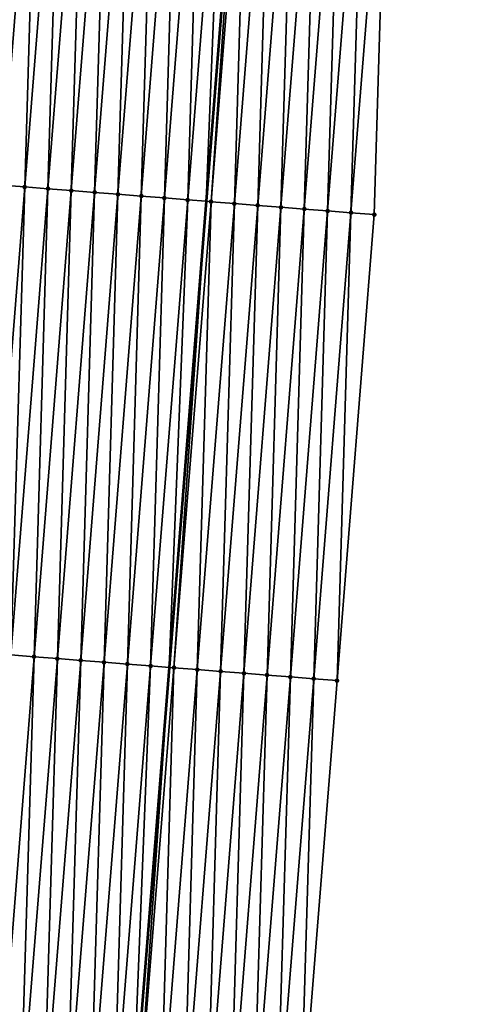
# Model space of a CAD drawing. Header units: feet. Extents: x 2017424 to 2024169, y 808042 to 818730.
# Tile 93 of 256: x 2023657 to 2023676, y 810985 to 811027. Entities that reach past the tile are written whole.
import ezdxf

# ---------------------------------------------------------------- set-up
doc = ezdxf.new("R2010")
doc.units = ezdxf.units.FT
doc.header["$MEASUREMENT"] = 0
for name, color, linetype, lineweight in [('EP_Travel Lane', 172, 'Continuous', 53), ('NB-Road Shots', 141, 'Continuous', 100), ('NB-Road X-Section', 40, 'Continuous', 13)]:
    doc.layers.add(name, color=color, linetype=linetype, lineweight=lineweight)
doc.layers.add('I-77-MM15-17_NB-Surface-BORDER', color=7, linetype='Continuous')
doc.layers.add('I-77-MM15-17_NB-Surface-TIN', color=7, linetype='Continuous')

msp = doc.modelspace()

# ---------------------------------------------------------------- linework, layer by layer
at = {"layer": 'EP_Travel Lane'}
msp.add_polyline3d([(2023669.813001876, 811079.0815994, 312.9386392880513), (2023668.227726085, 811059.155962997, 312.2630088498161), (2023666.642425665, 811039.2300170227, 311.5962407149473), (2023665.057220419, 811019.3052673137, 310.8951805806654), (2023663.472095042, 810999.3815214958, 310.1653296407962), (2023661.88693282, 810979.4573125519, 309.448759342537), (2023660.30184656, 810959.5340583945, 308.7048125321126), (2023658.718660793, 810939.6176349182, 307.9632994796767), (2023657.135323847, 810919.6928421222, 307.2591694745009), (2023655.551953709, 810899.7676316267, 306.566752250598), (2023653.968645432, 810879.8431995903, 305.8525057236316), (2023652.385405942, 810859.9196331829, 305.1139950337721), (2023650.802097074, 810839.9951937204, 304.3999566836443), (2023649.218837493, 810820.0713744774, 303.6685340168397), (2023647.635536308, 810800.147031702, 302.9517941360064), (2023646.052157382, 810780.2217106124, 302.2624712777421), (2023644.468776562, 810760.2963656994, 301.5738164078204), (2023642.827719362, 810740.3338575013, 300.8878444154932), (2023641.169529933, 810720.4142215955, 300.2093608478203), (2023639.511321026, 810700.4943517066, 299.5376250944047), (2023637.853151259, 810680.5749519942, 298.8523299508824), (2023636.194975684, 810660.6554825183, 298.1690445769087), (2023634.536789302, 810640.7358832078, 297.4895052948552)], dxfattribs=at)
at = {"layer": 'I-77-MM15-17_NB-Surface-BORDER', "color": 3, "linetype": 'Continuous', "lineweight": -3}
msp.add_polyline3d([(2023676.020053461, 811078.5914667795, 312.8012137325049), (2023674.431214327, 811058.666424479, 312.1167525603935), (2023672.842362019, 811038.7412169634, 311.4370100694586), (2023672.250479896, 811018.7382064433, 310.7089490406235), (2023670.661716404, 810998.8141127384, 309.9972779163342), (2023669.07291175, 810978.8895028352, 309.3004095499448), (2023667.484151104, 810958.9654448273, 308.5877187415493), (2023665.900176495, 810939.0505454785, 307.8645879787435), (2023663.320089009, 810919.2045290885, 307.1722682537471), (2023661.736897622, 810899.2797827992, 306.4665242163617), (2023660.153716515, 810879.3551658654, 305.7571462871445), (2023658.5705449, 810859.4306684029, 305.0444228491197), (2023656.987395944, 810839.5064560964, 304.3237015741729), (2023656.401191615, 810819.5041246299, 303.572434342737), (2023654.818041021, 810799.5798917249, 302.8523022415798), (2023653.234860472, 810779.6552818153, 302.142727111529), (2023651.651626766, 810759.7300029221, 301.4519064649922), (2023650.038233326, 810739.751978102, 300.7713780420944), (2023648.419253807, 810719.8291083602, 300.0942570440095), (2023646.800261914, 810699.9060863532, 299.4215244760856), (2023644.184538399, 810680.0638487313, 298.7548863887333), (2023642.565586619, 810660.1413203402, 298.0679183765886), (2023640.946620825, 810640.2186194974, 297.3859252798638)], dxfattribs=at)
at = {"layer": 'I-77-MM15-17_NB-Surface-TIN', "color": 128, "linetype": 'Continuous', "lineweight": -3}
for points in [[(2023656.300034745, 811019.9965710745, 311.0946870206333), (2023657.888807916, 811039.9207861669, 311.8028752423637), (2023656.891912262, 811039.9995238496, 311.8244061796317)], [(2023656.300034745, 811019.9965710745, 311.0946870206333), (2023657.296914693, 811019.91763643, 311.078804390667), (2023657.888807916, 811039.9207861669, 311.8028752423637)], [(2023657.296914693, 811019.91763643, 311.078804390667), (2023658.885687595, 811039.8418481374, 311.787089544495), (2023657.888807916, 811039.9207861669, 311.8028752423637)], [(2023657.296914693, 811019.91763643, 311.078804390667), (2023658.293799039, 811019.8387569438, 311.0613400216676), (2023658.885687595, 811039.8418481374, 311.787089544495)], [(2023658.293799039, 811019.8387569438, 311.0613400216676), (2023659.882582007, 811039.7630948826, 311.7660051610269), (2023658.885687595, 811039.8418481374, 311.787089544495)], [(2023658.293799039, 811019.8387569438, 311.0613400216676), (2023659.290691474, 811019.7599788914, 311.0409668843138), (2023659.882582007, 811039.7630948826, 311.7660051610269)], [(2023659.290691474, 811019.7599788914, 311.0409668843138), (2023660.879475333, 811039.6843280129, 311.7453112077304), (2023659.882582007, 811039.7630948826, 311.7660051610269)], [(2023659.290691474, 811019.7599788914, 311.0409668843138), (2023660.287595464, 811019.6813457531, 311.0164381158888), (2023660.879475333, 811039.6843280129, 311.7453112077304)], [(2023660.287595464, 811019.6813457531, 311.0164381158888), (2023661.876377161, 811039.6056677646, 311.7215597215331), (2023660.879475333, 811039.6843280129, 311.7453112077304)], [(2023660.287595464, 811019.6813457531, 311.0164381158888), (2023661.284503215, 811019.6027597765, 310.9905569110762), (2023661.876377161, 811039.6056677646, 311.7215597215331)], [(2023661.284503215, 811019.6027597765, 310.9905569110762), (2023662.873283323, 811039.5270618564, 311.6962499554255), (2023661.876377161, 811039.6056677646, 311.7215597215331)], [(2023661.284503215, 811019.6027597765, 310.9905569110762), (2023662.281410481, 811019.5241677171, 310.9648501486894), (2023662.873283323, 811039.5270618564, 311.6962499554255)], [(2023662.281410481, 811019.5241677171, 310.9648501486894), (2023663.870188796, 811039.4484473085, 311.6711879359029), (2023662.873283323, 811039.5270618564, 311.6962499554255)], [(2023662.281410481, 811019.5241677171, 310.9648501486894), (2023663.278311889, 811019.4455021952, 310.9412500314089), (2023663.870188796, 811039.4484473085, 311.6711879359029)], [(2023663.278311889, 811019.4455021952, 310.9412500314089), (2023664.867100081, 811039.3699056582, 311.6440354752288), (2023663.870188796, 811039.4484473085, 311.6711879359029)], [(2023663.278311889, 811019.4455021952, 310.9412500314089), (2023664.275214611, 811019.3668531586, 310.917177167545), (2023664.867100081, 811039.3699056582, 311.6440354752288)], [(2023664.275214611, 811019.3668531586, 310.917177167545), (2023665.864008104, 811039.2913230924, 311.6180563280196), (2023664.867100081, 811039.3699056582, 311.6440354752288)], [(2023664.275214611, 811019.3668531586, 310.917177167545), (2023665.057220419, 811019.3052673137, 310.8951805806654), (2023665.864008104, 811039.2913230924, 311.6180563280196)], [(2023665.864008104, 811039.2913230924, 311.6180563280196), (2023665.057220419, 811019.3052673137, 310.8951805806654), (2023666.642425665, 811039.2300170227, 311.5962407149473)], [(2023665.27212837, 811019.2883425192, 310.8891355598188), (2023666.642425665, 811039.2300170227, 311.5962407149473), (2023665.057220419, 811019.3052673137, 310.8951805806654)], [(2023665.27212837, 811019.2883425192, 310.8891355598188), (2023666.860921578, 811039.2128088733, 311.5901172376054), (2023666.642425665, 811039.2300170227, 311.5962407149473)], [(2023665.27212837, 811019.2883425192, 310.8891355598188), (2023666.269042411, 811019.2098354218, 310.8609923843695), (2023666.860921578, 811039.2128088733, 311.5901172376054)], [(2023666.269042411, 811019.2098354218, 310.8609923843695), (2023667.857832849, 811039.1342670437, 311.5629699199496), (2023666.860921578, 811039.2128088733, 311.5901172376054)], [(2023666.269042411, 811019.2098354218, 310.8609923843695), (2023667.265952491, 811019.1312786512, 310.8342736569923), (2023667.857832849, 811039.1342670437, 311.5629699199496)], [(2023667.265952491, 811019.1312786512, 310.8342736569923), (2023668.854744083, 811039.0557247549, 311.5358357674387), (2023667.857832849, 811039.1342670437, 311.5629699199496)], [(2023667.265952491, 811019.1312786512, 310.8342736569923), (2023668.262860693, 811019.052698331, 310.8082302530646), (2023668.854744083, 811039.0557247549, 311.5358357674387)], [(2023668.262860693, 811019.052698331, 310.8082302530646), (2023669.851654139, 811038.9771676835, 311.5091255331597), (2023668.854744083, 811039.0557247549, 311.5358357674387)], [(2023668.262860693, 811019.052698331, 310.8082302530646), (2023669.259767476, 811018.9741002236, 310.7826969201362), (2023669.851654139, 811038.9771676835, 311.5091255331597)], [(2023669.259767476, 811018.9741002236, 310.7826969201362), (2023670.848561, 811038.8985705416, 311.4835643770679), (2023669.851654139, 811038.9771676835, 311.5091255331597)], [(2023669.259767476, 811018.9741002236, 310.7826969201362), (2023670.256671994, 811018.8954737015, 310.7579784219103), (2023670.848561, 811038.8985705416, 311.4835643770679)], [(2023670.256671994, 811018.8954737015, 310.7579784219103), (2023671.845463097, 811038.8199136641, 311.4597162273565), (2023670.848561, 811038.8985705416, 311.4835643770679)], [(2023670.256671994, 811018.8954737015, 310.7579784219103), (2023671.25357098, 811018.8167778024, 310.7352494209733), (2023671.845463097, 811038.8199136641, 311.4597162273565)], [(2023671.25357098, 811018.8167778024, 310.7352494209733), (2023672.842362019, 811038.7412169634, 311.4370100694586), (2023671.845463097, 811038.8199136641, 311.4597162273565)], [(2023671.25357098, 811018.8167778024, 310.7352494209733), (2023672.250479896, 811018.7382064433, 310.7089490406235), (2023672.842362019, 811038.7412169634, 311.4370100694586)], [(2023655.708185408, 810999.9939717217, 310.3548311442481), (2023657.296914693, 811019.91763643, 311.078804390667), (2023656.300034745, 811019.9965710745, 311.0946870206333)], [(2023655.708185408, 810999.9939717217, 310.3548311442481), (2023656.705067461, 810999.9150634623, 310.3381918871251), (2023657.296914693, 811019.91763643, 311.078804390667)], [(2023656.705067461, 810999.9150634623, 310.3381918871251), (2023658.293799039, 811019.8387569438, 311.0613400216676), (2023657.296914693, 811019.91763643, 311.078804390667)], [(2023656.705067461, 810999.9150634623, 310.3381918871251), (2023657.701964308, 810999.8363407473, 310.3162318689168), (2023658.293799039, 811019.8387569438, 311.0613400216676)], [(2023657.701964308, 810999.8363407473, 310.3162318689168), (2023659.290691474, 811019.7599788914, 311.0409668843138), (2023658.293799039, 811019.8387569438, 311.0613400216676)], [(2023657.701964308, 810999.8363407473, 310.3162318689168), (2023658.698871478, 810999.7577474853, 310.29055959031), (2023659.290691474, 811019.7599788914, 311.0409668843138)], [(2023658.698871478, 810999.7577474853, 310.29055959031), (2023660.287595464, 811019.6813457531, 311.0164381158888), (2023659.290691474, 811019.7599788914, 311.0409668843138)], [(2023658.698871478, 810999.7577474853, 310.29055959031), (2023659.695777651, 810999.679141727, 310.2652456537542), (2023660.287595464, 811019.6813457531, 311.0164381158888)], [(2023659.695777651, 810999.679141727, 310.2652456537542), (2023661.284503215, 811019.6027597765, 310.9905569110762), (2023660.287595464, 811019.6813457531, 311.0164381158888)], [(2023659.695777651, 810999.679141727, 310.2652456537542), (2023660.692684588, 810999.6005455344, 310.2396574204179), (2023661.284503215, 811019.6027597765, 310.9905569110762)], [(2023660.692684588, 810999.6005455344, 310.2396574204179), (2023662.281410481, 811019.5241677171, 310.9648501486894), (2023661.284503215, 811019.6027597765, 310.9905569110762)], [(2023660.692684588, 810999.6005455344, 310.2396574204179), (2023661.689588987, 810999.5219175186, 310.2149817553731), (2023662.281410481, 811019.5241677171, 310.9648501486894)], [(2023661.689588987, 810999.5219175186, 310.2149817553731), (2023663.278311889, 811019.4455021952, 310.9412500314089), (2023662.281410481, 811019.5241677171, 310.9648501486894)], [(2023661.689588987, 810999.5219175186, 310.2149817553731), (2023662.686497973, 810999.4433470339, 310.1886563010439), (2023663.278311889, 811019.4455021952, 310.9412500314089)], [(2023662.686497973, 810999.4433470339, 310.1886563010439), (2023664.275214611, 811019.3668531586, 310.917177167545), (2023663.278311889, 811019.4455021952, 310.9412500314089)], [(2023662.686497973, 810999.4433470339, 310.1886563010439), (2023663.472095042, 810999.3815214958, 310.1653296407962), (2023664.275214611, 811019.3668531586, 310.917177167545)], [(2023664.275214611, 811019.3668531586, 310.917177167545), (2023663.472095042, 810999.3815214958, 310.1653296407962), (2023665.057220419, 811019.3052673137, 310.8951805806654)], [(2023663.683416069, 810999.364890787, 310.1590549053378), (2023665.057220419, 811019.3052673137, 310.8951805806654), (2023663.472095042, 810999.3815214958, 310.1653296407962)], [(2023663.683416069, 810999.364890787, 310.1590549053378), (2023665.27212837, 811019.2883425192, 310.8891355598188), (2023665.057220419, 811019.3052673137, 310.8951805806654)], [(2023663.683416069, 810999.364890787, 310.1590549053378), (2023664.68031529, 810999.2861978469, 310.1362410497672), (2023665.27212837, 811019.2883425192, 310.8891355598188)], [(2023664.68031529, 810999.2861978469, 310.1362410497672), (2023666.269042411, 811019.2098354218, 310.8609923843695), (2023665.27212837, 811019.2883425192, 310.8891355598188)], [(2023664.68031529, 810999.2861978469, 310.1362410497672), (2023665.677226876, 810999.20765996, 310.1089808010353), (2023666.269042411, 811019.2098354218, 310.8609923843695)], [(2023665.677226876, 810999.20765996, 310.1089808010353), (2023667.265952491, 811019.1312786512, 310.8342736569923), (2023666.269042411, 811019.2098354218, 310.8609923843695)], [(2023665.677226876, 810999.20765996, 310.1089808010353), (2023666.674135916, 810999.1290901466, 310.0826360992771), (2023667.265952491, 811019.1312786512, 310.8342736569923)], [(2023666.674135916, 810999.1290901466, 310.0826360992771), (2023668.262860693, 811019.052698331, 310.8082302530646), (2023667.265952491, 811019.1312786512, 310.8342736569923)], [(2023666.674135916, 810999.1290901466, 310.0826360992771), (2023667.671031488, 810999.0503514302, 310.0611349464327), (2023668.262860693, 811019.052698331, 310.8082302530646)], [(2023667.671031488, 810999.0503514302, 310.0611349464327), (2023669.259767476, 811018.9741002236, 310.7826969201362), (2023668.262860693, 811019.052698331, 310.8082302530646)], [(2023667.671031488, 810999.0503514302, 310.0611349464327), (2023668.667921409, 810998.9715418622, 310.041665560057), (2023669.259767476, 811018.9741002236, 310.7826969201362)], [(2023668.667921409, 810998.9715418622, 310.041665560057), (2023670.256671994, 811018.8954737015, 310.7579784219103), (2023669.259767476, 811018.9741002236, 310.7826969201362)], [(2023668.667921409, 810998.9715418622, 310.041665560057), (2023669.664809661, 810998.892711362, 310.0227964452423), (2023670.256671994, 811018.8954737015, 310.7579784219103)], [(2023669.664809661, 810998.892711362, 310.0227964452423), (2023671.25357098, 811018.8167778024, 310.7352494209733), (2023670.256671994, 811018.8954737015, 310.7579784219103)], [(2023669.664809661, 810998.892711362, 310.0227964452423), (2023670.661716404, 810998.8141127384, 309.9972779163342), (2023671.25357098, 811018.8167778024, 310.7352494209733)], [(2023670.661716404, 810998.8141127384, 309.9972779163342), (2023672.250479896, 811018.7382064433, 310.7089490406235), (2023671.25357098, 811018.8167778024, 310.7352494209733)], [(2023656.113246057, 810979.9128143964, 309.5882910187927), (2023657.701964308, 810999.8363407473, 310.3162318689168), (2023656.705067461, 810999.9150634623, 310.3381918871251)], [(2023656.113246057, 810979.9128143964, 309.5882910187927), (2023657.110152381, 810979.8342105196, 309.5629231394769), (2023657.701964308, 810999.8363407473, 310.3162318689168)], [(2023657.110152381, 810979.8342105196, 309.5629231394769), (2023658.698871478, 810999.7577474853, 310.29055959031), (2023657.701964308, 810999.8363407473, 310.3162318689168)], [(2023657.110152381, 810979.8342105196, 309.5629231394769), (2023658.10705259, 810979.755529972, 309.5397539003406), (2023658.698871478, 810999.7577474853, 310.29055959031)], [(2023658.10705259, 810979.755529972, 309.5397539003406), (2023659.695777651, 810999.679141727, 310.2652456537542), (2023658.698871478, 810999.7577474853, 310.29055959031)], [(2023658.10705259, 810979.755529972, 309.5397539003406), (2023659.103958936, 810979.6769263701, 309.5143781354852), (2023659.695777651, 810999.679141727, 310.2652456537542)], [(2023659.103958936, 810979.6769263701, 309.5143781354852), (2023660.692684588, 810999.6005455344, 310.2396574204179), (2023659.695777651, 810999.679141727, 310.2652456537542)], [(2023659.103958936, 810979.6769263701, 309.5143781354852), (2023660.100854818, 810979.5981915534, 309.4927651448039), (2023660.692684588, 810999.6005455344, 310.2396574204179)], [(2023660.100854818, 810979.5981915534, 309.4927651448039), (2023661.689588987, 810999.5219175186, 310.2149817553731), (2023660.692684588, 810999.6005455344, 310.2396574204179)], [(2023660.100854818, 810979.5981915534, 309.4927651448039), (2023661.097755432, 810979.5195160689, 309.4694507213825), (2023661.689588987, 810999.5219175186, 310.2149817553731)], [(2023661.097755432, 810979.5195160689, 309.4694507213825), (2023662.686497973, 810999.4433470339, 310.1886563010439), (2023661.689588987, 810999.5219175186, 310.2149817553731)], [(2023661.097755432, 810979.5195160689, 309.4694507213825), (2023661.88693282, 810979.4573125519, 309.448759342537), (2023662.686497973, 810999.4433470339, 310.1886563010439)], [(2023662.686497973, 810999.4433470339, 310.1886563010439), (2023661.88693282, 810979.4573125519, 309.448759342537), (2023663.472095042, 810999.3815214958, 310.1653296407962)], [(2023662.094663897, 810979.4409390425, 309.4433128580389), (2023663.472095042, 810999.3815214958, 310.1653296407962), (2023661.88693282, 810979.4573125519, 309.448759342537)], [(2023662.094663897, 810979.4409390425, 309.4433128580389), (2023663.683416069, 810999.364890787, 310.1590549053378), (2023663.472095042, 810999.3815214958, 310.1653296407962)], [(2023662.094663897, 810979.4409390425, 309.4433128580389), (2023663.091549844, 810979.3620796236, 309.4252730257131), (2023663.683416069, 810999.364890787, 310.1590549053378)], [(2023663.091549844, 810979.3620796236, 309.4252730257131), (2023664.68031529, 810999.2861978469, 310.1362410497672), (2023663.683416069, 810999.364890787, 310.1590549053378)], [(2023663.091549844, 810979.3620796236, 309.4252730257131), (2023664.088451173, 810979.2834131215, 309.4017010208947), (2023664.68031529, 810999.2861978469, 310.1362410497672)], [(2023664.088451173, 810979.2834131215, 309.4017010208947), (2023665.677226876, 810999.20765996, 310.1089808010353), (2023664.68031529, 810999.2861978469, 310.1362410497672)], [(2023664.088451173, 810979.2834131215, 309.4017010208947), (2023665.085343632, 810979.2046353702, 309.3813192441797), (2023665.677226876, 810999.20765996, 310.1089808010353)], [(2023665.085343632, 810979.2046353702, 309.3813192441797), (2023666.674135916, 810999.1290901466, 310.0826360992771), (2023665.677226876, 810999.20765996, 310.1089808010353)], [(2023665.085343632, 810979.2046353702, 309.3813192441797), (2023666.082236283, 810979.1258600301, 309.3608683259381), (2023666.674135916, 810999.1290901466, 310.0826360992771)], [(2023666.082236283, 810979.1258600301, 309.3608683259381), (2023667.671031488, 810999.0503514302, 310.0611349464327), (2023666.674135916, 810999.1290901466, 310.0826360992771)], [(2023666.082236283, 810979.1258600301, 309.3608683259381), (2023667.079119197, 810979.0469625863, 309.3439189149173), (2023667.671031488, 810999.0503514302, 310.0611349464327)], [(2023667.079119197, 810979.0469625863, 309.3439189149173), (2023668.667921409, 810998.9715418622, 310.041665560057), (2023667.671031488, 810999.0503514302, 310.0611349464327)], [(2023667.079119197, 810979.0469625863, 309.3439189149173), (2023668.076004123, 810978.9680903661, 309.3262461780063), (2023668.667921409, 810998.9715418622, 310.041665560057)], [(2023668.076004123, 810978.9680903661, 309.3262461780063), (2023669.664809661, 810998.892711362, 310.0227964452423), (2023668.667921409, 810998.9715418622, 310.041665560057)], [(2023668.076004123, 810978.9680903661, 309.3262461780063), (2023669.07291175, 810978.8895028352, 309.3004095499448), (2023669.664809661, 810998.892711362, 310.0227964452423)], [(2023669.07291175, 810978.8895028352, 309.3004095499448), (2023670.661716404, 810998.8141127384, 309.9972779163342), (2023669.664809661, 810998.892711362, 310.0227964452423)]]:
    msp.add_3dface(points, dxfattribs=at)
at = {"layer": 'NB-Road Shots', "lineweight": 100}
for p in [(2023657.296914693, 811019.91763643, 311.078804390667), (2023658.293799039, 811019.8387569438, 311.0613400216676), (2023659.290691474, 811019.7599788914, 311.0409668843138), (2023660.287595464, 811019.6813457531, 311.0164381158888), (2023661.284503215, 811019.6027597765, 310.9905569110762), (2023662.281410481, 811019.5241677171, 310.9648501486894), (2023663.278311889, 811019.4455021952, 310.9412500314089), (2023664.275214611, 811019.3668531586, 310.917177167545), (2023665.27212837, 811019.2883425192, 310.8891355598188), (2023666.269042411, 811019.2098354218, 310.8609923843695), (2023667.265952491, 811019.1312786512, 310.8342736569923), (2023668.262860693, 811019.052698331, 310.8082302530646), (2023669.259767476, 811018.9741002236, 310.7826969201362), (2023670.256671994, 811018.8954737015, 310.7579784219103), (2023671.25357098, 811018.8167778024, 310.7352494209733), (2023672.250479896, 811018.7382064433, 310.7089490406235), (2023657.701964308, 810999.8363407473, 310.3162318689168), (2023658.698871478, 810999.7577474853, 310.29055959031), (2023659.695777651, 810999.679141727, 310.2652456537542), (2023660.692684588, 810999.6005455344, 310.2396574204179), (2023661.689588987, 810999.5219175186, 310.2149817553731), (2023662.686497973, 810999.4433470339, 310.1886563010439), (2023663.683416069, 810999.364890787, 310.1590549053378), (2023664.68031529, 810999.2861978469, 310.1362410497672), (2023665.677226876, 810999.20765996, 310.1089808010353), (2023666.674135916, 810999.1290901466, 310.0826360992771), (2023667.671031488, 810999.0503514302, 310.0611349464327), (2023668.667921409, 810998.9715418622, 310.041665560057), (2023669.664809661, 810998.892711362, 310.0227964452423), (2023670.661716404, 810998.8141127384, 309.9972779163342)]:
    msp.add_point(p, dxfattribs=at)
at = {"layer": 'NB-Road X-Section', "extrusion": (0.07943990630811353, 0.9962263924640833, 0.03496106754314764), "elevation": 968729.4684771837, "flags": 128}
msp.add_lwpolyline([(-1952802.249846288, -33577.63427606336), (-1952801.249846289, -33577.6079595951), (-1952800.249846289, -33577.58521669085), (-1952799.249846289, -33577.56048307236), (-1952798.249846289, -33577.5349341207), (-1952797.249846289, -33577.50887478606), (-1952796.249846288, -33577.48213971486), (-1952795.249846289, -33577.45397932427), (-1952794.249846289, -33577.42592056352), (-1952793.249846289, -33577.40183297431), (-1952792.249846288, -33577.37821842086), (-1952791.249846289, -33577.35249593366), (-1952790.249846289, -33577.32659889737), (-1952789.249846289, -33577.30205512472), (-1952788.249846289, -33577.28166952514), (-1952787.249846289, -33577.2641944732), (-1952786.249846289, -33577.24830212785), (-1952785.249846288, -33577.22980199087), (-1952784.249846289, -33577.20631632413), (-1952783.249846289, -33577.18520638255), (-1952782.249846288, -33577.1557962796), (-1952781.249846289, -33577.14529959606), (-1952780.249846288, -33577.12689107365), (-1952779.249846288, -33577.10245510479), (-1952778.249846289, -33577.07461020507), (-1952777.249846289, -33577.04827776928), (-1952776.249846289, -33577.02359570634), (-1952775.249846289, -33577.00339891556), (-1952774.249846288, -33576.98456934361), (-1952773.249846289, -33576.9642186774), (-1952772.249846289, -33576.93757339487), (-1952771.249846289, -33576.91039479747), (-1952770.249846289, -33576.88094147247), (-1952769.249846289, -33576.86554375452), (-1952768.249846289, -33576.84725984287), (-1952767.249846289, -33576.82460204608), (-1952766.249846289, -33576.80261376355), (-1952765.249846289, -33576.77891915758), (-1952764.249846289, -33576.75748204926), (-1952763.249846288, -33576.74344739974), (-1952762.249846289, -33576.72758912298), (-1952761.249846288, -33576.70676093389), (-1952760.249846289, -33576.68694078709), (-1952759.249846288, -33576.66502651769), (-1952758.821419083, -33576.65429450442), (-1952758.249846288, -33576.65182233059), (-1952757.916847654, -33576.64861457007), (-1952757.790276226, -33576.65034710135), (-1952757.249846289, -33576.67470172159), (-1952756.249846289, -33576.71793609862), (-1952755.249846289, -33576.75822341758), (-1952754.249846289, -33576.8026605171), (-1952753.249846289, -33576.83634263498), (-1952752.435228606, -33576.86889211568)], dxfattribs=at)
at = {"layer": 'NB-Road X-Section', "extrusion": (0.07943990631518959, 0.9962263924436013, 0.03496106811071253), "elevation": 968709.4684750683, "flags": 128}
msp.add_lwpolyline([(-1952802.249837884, -33577.64728418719), (-1952801.249837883, -33577.62175004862), (-1952800.249837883, -33577.60286939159), (-1952799.249837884, -33577.58338809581), (-1952798.249837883, -33577.56187379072), (-1952797.249837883, -33577.53551297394), (-1952796.249837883, -33577.50823605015), (-1952795.249837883, -33577.48540823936), (-1952794.249837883, -33577.45578873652), (-1952793.249837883, -33577.42944717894), (-1952792.249837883, -33577.40475641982), (-1952791.249837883, -33577.37915253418), (-1952790.249837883, -33577.35382311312), (-1952789.249837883, -33577.32813513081), (-1952788.249837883, -33577.30616167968), (-1952787.249837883, -33577.28951224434), (-1952786.249837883, -33577.27520266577), (-1952785.249837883, -33577.25552547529), (-1952784.249837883, -33577.23018500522), (-1952783.249837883, -33577.20296993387), (-1952782.249837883, -33577.18348210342), (-1952781.249837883, -33577.16821823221), (-1952780.249837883, -33577.15033656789), (-1952779.249837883, -33577.1255911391), (-1952778.249837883, -33577.09799754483), (-1952777.249837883, -33577.07194598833), (-1952776.249837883, -33577.04536717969), (-1952775.249837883, -33577.02400705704), (-1952774.249837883, -33577.00542675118), (-1952773.249837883, -33576.9840417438), (-1952772.249837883, -33576.95685777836), (-1952771.249837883, -33576.9326448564), (-1952770.249837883, -33576.90201509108), (-1952769.249837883, -33576.88702781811), (-1952768.249837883, -33576.86632934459), (-1952767.249837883, -33576.84387566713), (-1952766.249837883, -33576.82331134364), (-1952765.249837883, -33576.79679091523), (-1952764.249837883, -33576.77494244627), (-1952763.249837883, -33576.75967941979), (-1952762.249837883, -33576.74283900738), (-1952761.249837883, -33576.72279746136), (-1952760.249837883, -33576.70022286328), (-1952759.249837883, -33576.67715561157), (-1952758.729314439, -33576.66193141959), (-1952758.249837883, -33576.66240121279), (-1952757.897028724, -33576.65547521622), (-1952757.786362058, -33576.65729689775), (-1952757.249837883, -33576.68671684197), (-1952756.249837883, -33576.73042768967), (-1952755.249837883, -33576.76903228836), (-1952754.249837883, -33576.81311170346), (-1952753.249837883, -33576.8536991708), (-1952752.28474301, -33576.89065344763)], dxfattribs=at)

doc.saveas('drawing.dxf')
